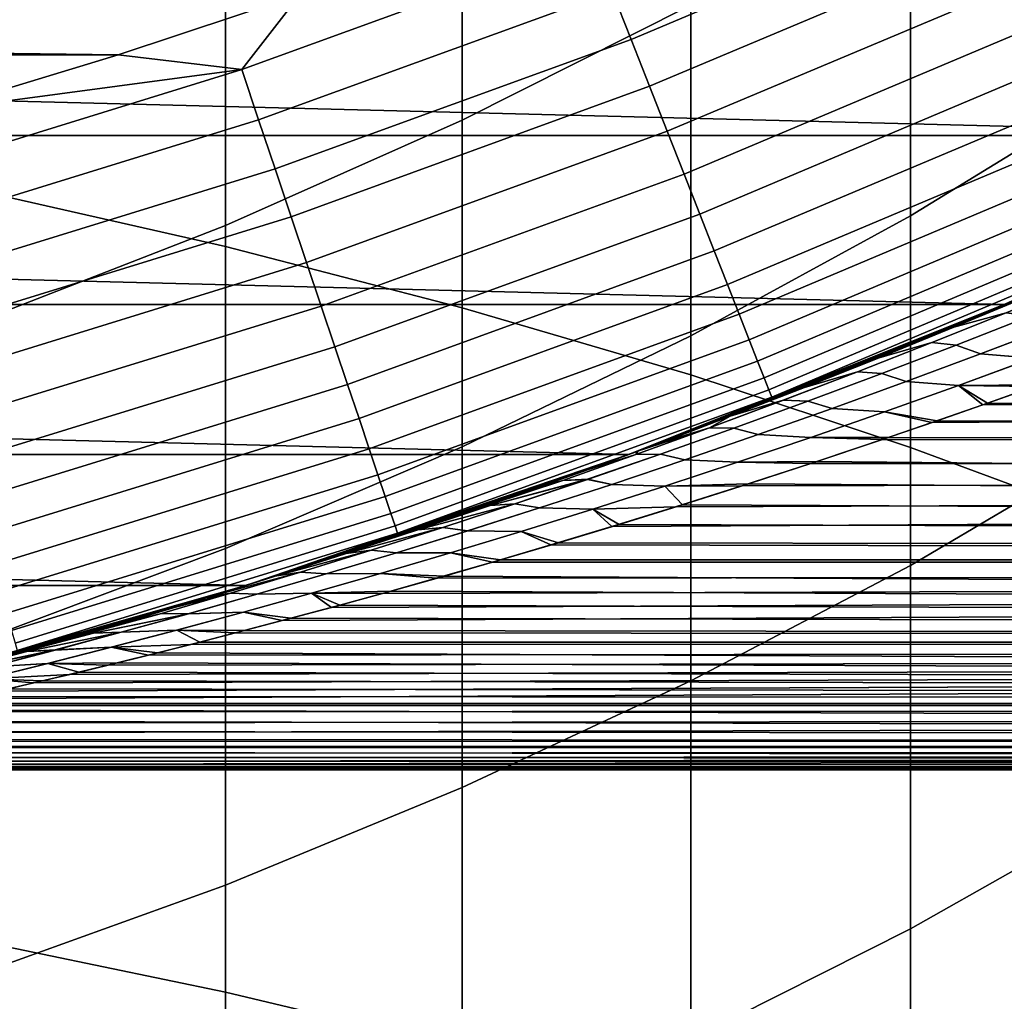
# Model space of a CAD drawing. Header units: metres. Extents: x -22 to 95, y -240 to 22.
# Tile 73 of 180: x 5.96 to 8.68, y -22.14 to -19.43. Entities that reach past the tile are written whole.
import ezdxf

# ---------------------------------------------------------------- set-up
doc = ezdxf.new("R2010")
doc.units = ezdxf.units.M
doc.layers.add('solid_10_151_013_XXX', color=7, linetype='CONTINUOUS')

msp = doc.modelspace()

# ---------------------------------------------------------------- linework, layer by layer
at = {"layer": 'solid_10_151_013_XXX'}
for points in [[(5.85743, -19.904642, 293.559906), (6.530205, -20.057228, 293.24762), (6.530205, -18.042362, 292.212891), (5.85743, -17.877451, 292.518829)], [(6.530205, -20.057228, 293.24762), (7.182433, -20.226133, 292.901947), (7.182433, -18.224913, 291.874207), (6.530205, -18.042362, 292.212891)], [(7.182433, -20.226133, 292.901947), (7.812062, -20.410828, 292.523956), (7.812062, -18.424528, 291.503876), (7.182433, -18.224913, 291.874207)], [(7.812062, -20.410828, 292.523956), (8.417112, -20.610731, 292.114838), (8.417112, -18.640579, 291.103058), (7.812062, -18.424528, 291.503876)], [(7.812062, -19.392565, 264.551178), (7.182433, -19.709517, 264.274506), (7.182433, -18.849756, 263.248932), (7.812062, -18.522028, 263.512726)], [(8.417112, -20.610731, 292.114838), (8.995679, -20.825214, 291.675873), (8.995679, -18.872387, 290.673004), (8.417112, -18.640579, 291.103058)], [(8.995679, -19.617985, 266.202637), (8.417112, -19.972958, 265.866943), (8.417112, -19.049515, 264.850586), (8.995679, -18.681444, 265.171844)], [(7.182433, -19.709517, 264.274506), (6.530205, -19.999372, 264.021515), (6.530205, -19.149466, 263.00769), (7.182433, -18.849756, 263.248932)], [(7.647953, -19.486666, 134.935928), (8.609776, -19.081223, 134.935928), (8.55097, -18.950897, 134.971558), (7.595716, -19.353571, 134.971558)], [(8.417112, -19.972958, 265.866943), (7.812062, -20.303801, 265.554077), (7.812062, -19.392565, 264.551178), (8.417112, -19.049515, 264.850586)], [(7.698659, -19.615864, 134.886444), (8.666859, -19.207733, 134.886444), (8.609776, -19.081223, 134.935928), (7.647953, -19.486666, 134.935928)], [(6.530205, -19.999372, 264.021515), (5.85743, -20.261221, 263.792969), (5.85743, -19.420216, 262.789764), (6.530205, -19.149466, 263.00769)], [(6.575149, -19.569935, 134.992981), (7.542456, -19.217865, 134.992981), (6.735606, -19.361858, 135)], [(6.621579, -19.708128, 134.971558), (7.595716, -19.353571, 134.971558), (7.542456, -19.217865, 134.992981), (6.575149, -19.569935, 134.992981)], [(7.747347, -19.73992, 134.823578), (8.72167, -19.329206, 134.823578), (8.666859, -19.207733, 134.886444), (7.698659, -19.615864, 134.886444)], [(9.688865, -19.751606), (-9.688865, -19.751606), (-10.676941, -19.23546)], [(10.676941, -19.23546), (9.688865, -19.751606), (-10.676941, -19.23546)], [(7.793547, -19.857634, 134.74794), (8.773681, -19.444473, 134.74794), (8.72167, -19.329206, 134.823578), (7.747347, -19.73992, 134.823578)], [(-6.735352, -19.361946, 135), (6.234906, -19.528847, 135), (6.735606, -19.361858, 135)], [(-6.735352, -19.361946, 135), (-6.23465, -19.528927, 135), (6.234906, -19.528847, 135)], [(6.575149, -19.569935, 134.992981), (6.735606, -19.361858, 135), (6.234906, -19.528847, 135)], [(6.667115, -19.84366, 134.935928), (7.647953, -19.486666, 134.935928), (7.595716, -19.353571, 134.971558), (6.621579, -19.708128, 134.971558)], [(7.812062, -20.303801, 265.554077), (7.182433, -20.609474, 265.265015), (7.182433, -19.709517, 264.274506), (7.812062, -19.392565, 264.551178)], [(7.836813, -19.967875, 134.660263), (8.822388, -19.55242, 134.660263), (8.773681, -19.444473, 134.74794), (7.793547, -19.857634, 134.74794)], [(6.711319, -19.975225, 134.886444), (7.698659, -19.615864, 134.886444), (7.647953, -19.486666, 134.935928), (6.667115, -19.84366, 134.935928)], [(-6.23465, -19.528927, 135), (5.729886, -19.682945, 135), (6.234906, -19.528847, 135)], [(6.575149, -19.569935, 134.992981), (6.234906, -19.528847, 135), (5.729886, -19.682945, 135)], [(7.876727, -20.069574, 134.561386), (8.867322, -19.652004, 134.561386), (8.822388, -19.55242, 134.660263), (7.836813, -19.967875, 134.660263)], [(5.591495, -19.873352, 134.992981), (6.575149, -19.569935, 134.992981), (5.729886, -19.682945, 135)], [(5.630979, -20.013687, 134.971558), (6.621579, -19.708128, 134.971558), (6.575149, -19.569935, 134.992981), (5.591495, -19.873352, 134.992981)], [(6.753763, -20.101555, 134.823578), (7.747347, -19.73992, 134.823578), (7.698659, -19.615864, 134.886444), (6.711319, -19.975225, 134.886444)], [(8.995679, -20.594866, 267.195251), (8.417112, -20.936176, 266.845673), (8.417112, -19.972958, 265.866943), (8.995679, -19.617985, 266.202637)], [(7.912905, -20.161753, 134.452271), (8.908049, -19.742264, 134.452271), (8.867322, -19.652004, 134.561386), (7.876727, -20.069574, 134.561386)], [(5.669703, -20.151321, 134.935928), (6.667115, -19.84366, 134.935928), (6.621579, -19.708128, 134.971558), (5.630979, -20.013687, 134.971558)], [(7.182433, -20.609474, 265.265015), (6.530205, -20.889015, 265.000671), (6.530205, -19.999372, 264.021515), (7.182433, -19.709517, 264.274506)], [(6.794038, -20.221426, 134.74794), (7.793547, -19.857634, 134.74794), (7.747347, -19.73992, 134.823578), (6.753763, -20.101555, 134.823578)], [(7.944996, -20.243521, 134.333969), (8.944177, -19.82233, 134.333969), (8.908049, -19.742264, 134.452271), (7.912905, -20.161753, 134.452271)], [(8.67542, -20.217243), (-8.67542, -20.217243), (-9.688865, -19.751606)], [(9.688865, -19.751606), (8.67542, -20.217243), (-9.688865, -19.751606)], [(8.937996, -20.102543, 75.55481), (8.76216, -20.179806, 75.777122), (8.67542, -20.217243), (9.688865, -19.751606)], [(7.972692, -20.314089, 134.207611), (8.975356, -19.891432, 134.207611), (8.944177, -19.82233, 134.333969), (7.944996, -20.243521, 134.333969)], [(5.707294, -20.284927, 134.886444), (6.711319, -19.975225, 134.886444), (6.667115, -19.84366, 134.935928), (5.669703, -20.151321, 134.935928)], [(6.831755, -20.333685, 134.660263), (7.836813, -19.967875, 134.660263), (7.793547, -19.857634, 134.74794), (6.794038, -20.221426, 134.74794)], [(5.85743, -21.971718, 294.519379), (6.530205, -22.111734, 294.201263), (6.530205, -20.057228, 293.24762), (5.85743, -19.904642, 293.559906)], [(7.995726, -20.372778, 134.074432), (9.001286, -19.948898, 134.074432), (8.975356, -19.891432, 134.207611), (7.972692, -20.314089, 134.207611)], [(8.013874, -20.419018, 133.935715), (9.021716, -19.994177, 133.935715), (9.001286, -19.948898, 134.074432), (7.995726, -20.372778, 134.074432)], [(5.743388, -20.413214, 134.823578), (6.753763, -20.101555, 134.823578), (6.711319, -19.975225, 134.886444), (5.707294, -20.284927, 134.886444)], [(6.86655, -20.437248, 134.561386), (7.876727, -20.069574, 134.561386), (7.836813, -19.967875, 134.660263), (6.831755, -20.333685, 134.660263)], [(8.417112, -20.936176, 266.845673), (7.812062, -21.254286, 266.519867), (7.812062, -20.303801, 265.554077), (8.417112, -19.972958, 265.866943)], [(6.530205, -20.889015, 265.000671), (5.85743, -21.141546, 264.761871), (5.85743, -20.261221, 263.792969), (6.530205, -19.999372, 264.021515)], [(8.026962, -20.452366, 133.792786), (9.03645, -20.026831, 133.792786), (9.021716, -19.994177, 133.935715), (8.013874, -20.419018, 133.935715)], [(8.034863, -20.472498, 133.647018), (9.045345, -20.046545, 133.647018), (9.03645, -20.026831, 133.792786), (8.026962, -20.452366, 133.792786)], [(6.530205, -22.111734, 294.201263), (7.182433, -22.266727, 293.849121), (7.182433, -20.226133, 292.901947), (6.530205, -20.057228, 293.24762)], [(6.898088, -20.531116, 134.452271), (7.912905, -20.161753, 134.452271), (7.876727, -20.069574, 134.561386), (6.86655, -20.437248, 134.561386)], [(8.034863, -20.472498, 133.647018), (8.675827, -20.217073, 133.5), (9.045345, -20.046545, 133.647018)], [(5.777637, -20.534945, 134.74794), (6.794038, -20.221426, 134.74794), (6.753763, -20.101555, 134.823578), (5.743388, -20.413214, 134.823578)], [(8.948556, -20.105442, 75.79306), (8.742216, -20.193703, 76.012779), (8.591103, -20.253222, 75.994591), (8.76216, -20.179806, 75.777122)], [(6.926064, -20.614382, 134.333969), (7.944996, -20.243521, 134.333969), (7.912905, -20.161753, 134.452271), (6.898088, -20.531116, 134.452271)], [(8.886725, -20.154943, 91.875465), (8.742196, -20.193712, 91.98719), (8.536168, -20.279778, 91.765968), (8.681025, -20.239639, 91.655106)], [(8.536191, -20.27977, 76.234009), (8.742216, -20.193703, 76.012779), (8.886773, -20.154922, 76.124474), (8.681075, -20.23962, 76.344841)], [(7.640714, -20.630548, 133.5), (8.585291, -20.255686, 91.997986), (8.756229, -20.182379, 92.21537), (8.675827, -20.217073, 133.5)], [(8.742196, -20.193712, 91.98719), (8.585291, -20.255686, 91.997986), (8.419407, -20.325195, 91.785538), (8.536168, -20.279778, 91.765968)], [(8.742216, -20.193703, 76.012779), (8.536191, -20.27977, 76.234009), (8.425248, -20.322775, 76.20694), (8.591103, -20.253222, 75.994591)], [(8.742196, -20.193712, 91.98719), (8.756229, -20.182379, 92.21537), (8.585291, -20.255686, 91.997986)], [(8.76216, -20.179806, 75.777122), (8.591103, -20.253222, 75.994591), (8.67542, -20.217243)], [(7.640665, -20.630566), (-7.640665, -20.630566), (-8.67542, -20.217243)], [(8.67542, -20.217243), (7.640665, -20.630566), (-8.67542, -20.217243)], [(5.809712, -20.648943, 134.660263), (6.831755, -20.333685, 134.660263), (6.794038, -20.221426, 134.74794), (5.777637, -20.534945, 134.74794)], [(7.182433, -22.266727, 293.849121), (7.812062, -22.436211, 293.46405), (7.812062, -20.410828, 292.523956), (7.182433, -20.226133, 292.901947)], [(7.71646, -20.602337, 77.13607), (7.666321, -20.621046, 77.203217), (7.640665, -20.630566), (8.67542, -20.217243)], [(8.034863, -20.472498, 133.647018), (7.640714, -20.630548, 133.5), (8.675827, -20.217073, 133.5)], [(7.809912, -20.567093, 77.011566), (7.71646, -20.602337, 77.13607), (8.67542, -20.217243)], [(7.957451, -20.51046, 76.816269), (7.809912, -20.567093, 77.011566), (8.67542, -20.217243)], [(8.108876, -20.451067, 76.617355), (7.957451, -20.51046, 76.816269), (8.67542, -20.217243)], [(8.264655, -20.388611, 76.414383), (8.108876, -20.451067, 76.617355), (8.67542, -20.217243)], [(8.425248, -20.322775, 76.20694), (8.264655, -20.388611, 76.414383), (8.67542, -20.217243)], [(8.591103, -20.253222, 75.994591), (8.425248, -20.322775, 76.20694), (8.67542, -20.217243)], [(6.950208, -20.686243, 134.207611), (7.972692, -20.314089, 134.207611), (7.944996, -20.243521, 134.333969), (6.926064, -20.614382, 134.333969)], [(7.640714, -20.630548, 133.5), (8.419407, -20.325195, 91.785538), (8.585291, -20.255686, 91.997986)], [(8.681025, -20.239639, 91.655106), (8.536168, -20.279778, 91.765968), (8.330536, -20.363651, 91.543175), (8.475755, -20.32214, 91.433243)], [(8.330557, -20.363644, 76.45681), (8.536191, -20.27977, 76.234009), (8.681075, -20.23962, 76.344841), (8.475804, -20.322121, 76.566711)], [(8.543198, -20.329264, 91.235092), (8.748704, -20.248688, 91.45768), (8.681025, -20.239639, 91.655106), (8.475755, -20.32214, 91.433243)], [(8.681075, -20.23962, 76.344841), (8.748921, -20.248602, 76.542099), (8.543411, -20.32918, 76.764679), (8.475804, -20.322121, 76.566711)], [(8.610241, -20.353294, 91.034904), (8.815961, -20.27467, 91.258415), (8.748704, -20.248688, 91.45768), (8.543198, -20.329264, 91.235092)], [(8.748921, -20.248602, 76.542099), (8.816183, -20.274586, 76.741356), (8.610456, -20.353212, 76.964859), (8.543411, -20.32918, 76.764679)], [(8.536168, -20.279778, 91.765968), (8.419407, -20.325195, 91.785538), (8.258729, -20.391012, 91.577927), (8.330536, -20.363651, 91.543175)], [(8.536191, -20.27977, 76.234009), (8.330557, -20.363644, 76.45681), (8.264655, -20.388611, 76.414383), (8.425248, -20.322775, 76.20694)], [(8.753733, -20.365356, 90.918884), (8.959133, -20.288136, 91.142159), (8.815961, -20.27467, 91.258415), (8.610241, -20.353294, 91.034904)], [(8.959355, -20.288052, 76.857613), (8.753947, -20.365276, 77.080872), (8.610456, -20.353212, 76.964859), (8.816183, -20.274586, 76.741356)], [(6.970287, -20.746006, 134.074432), (7.995726, -20.372778, 134.074432), (7.972692, -20.314089, 134.207611), (6.950208, -20.686243, 134.207611)], [(7.812062, -21.254286, 266.519867), (7.182433, -21.548195, 266.218872), (7.182433, -20.609474, 265.265015), (7.812062, -20.303801, 265.554077)], [(8.476217, -20.542446, 90.34491), (8.340009, -20.589075, 90.191933), (38, -20.643169, 90.009109), (38, -20.306438, 91.063904)], [(8.616059, -20.49367, 90.500732), (8.476217, -20.542446, 90.34491), (38, -20.306438, 91.063904)], [(8.759255, -20.442806, 90.658958), (8.616059, -20.49367, 90.500732), (38, -20.306438, 91.063904)], [(5.839302, -20.754112, 134.561386), (6.86655, -20.437248, 134.561386), (6.831755, -20.333685, 134.660263), (5.809712, -20.648943, 134.660263)], [(7.640714, -20.630548, 133.5), (8.258729, -20.391012, 91.577927), (8.419407, -20.325195, 91.785538)], [(8.475755, -20.32214, 91.433243), (8.330536, -20.363651, 91.543175), (8.12539, -20.445337, 91.318718), (8.271009, -20.402443, 91.209801)], [(8.125402, -20.445332, 76.681259), (8.330557, -20.363644, 76.45681), (8.475804, -20.322121, 76.566711), (8.27105, -20.402426, 76.790146)], [(8.338298, -20.407618, 91.010971), (8.543198, -20.329264, 91.235092), (8.475755, -20.32214, 91.433243), (8.271009, -20.402443, 91.209801)], [(8.475804, -20.322121, 76.566711), (8.543411, -20.32918, 76.764679), (8.338504, -20.407537, 76.988792), (8.27105, -20.402426, 76.790146)], [(8.405218, -20.429667, 90.809898), (8.610241, -20.353294, 91.034904), (8.543198, -20.329264, 91.235092), (8.338298, -20.407618, 91.010971)], [(8.543411, -20.32918, 76.764679), (8.610456, -20.353212, 76.964859), (8.405429, -20.429586, 77.189857), (8.338504, -20.407537, 76.988792)], [(8.12539, -20.445337, 91.318718), (8.330536, -20.363651, 91.543175), (8.258729, -20.391012, 91.577927), (8.102839, -20.453459, 91.374756)], [(8.330557, -20.363644, 76.45681), (8.125402, -20.445332, 76.681259), (8.108876, -20.451067, 76.617355), (8.264655, -20.388611, 76.414383)], [(8.54908, -20.44031, 90.694199), (8.753733, -20.365356, 90.918884), (8.610241, -20.353294, 91.034904), (8.405218, -20.429667, 90.809898)], [(8.753947, -20.365276, 77.080872), (8.549291, -20.440233, 77.305557), (8.405429, -20.429586, 77.189857), (8.610456, -20.353212, 76.964859)], [(8.54908, -20.44031, 90.694199), (8.759255, -20.442806, 90.658958), (8.906036, -20.389681, 90.819893), (8.753733, -20.365356, 90.918884)], [(8.549291, -20.440233, 77.305557), (8.753947, -20.365276, 77.080872), (8.917821, -20.38537, 77.167236), (8.772012, -20.438231, 77.327011)], [(6.986108, -20.793095, 133.935715), (8.013874, -20.419018, 133.935715), (7.995726, -20.372778, 134.074432), (6.970287, -20.746006, 134.074432)], [(7.640714, -20.630548, 133.5), (8.102839, -20.453459, 91.374756), (8.258729, -20.391012, 91.577927)], [(6.997518, -20.827053, 133.792786), (8.026962, -20.452366, 133.792786), (8.013874, -20.419018, 133.935715), (6.986108, -20.793095, 133.935715)], [(7.812062, -22.436211, 293.46405), (8.417112, -22.619648, 293.047302), (8.417112, -20.610731, 292.114838), (7.812062, -20.410828, 292.523956)], [(8.271009, -20.402443, 91.209801), (8.12539, -20.445337, 91.318718), (7.920819, -20.524839, 91.092514), (8.06688, -20.480555, 90.984703)], [(7.920832, -20.524834, 76.907463), (8.125402, -20.445332, 76.681259), (8.27105, -20.402426, 76.790146), (8.06692, -20.480539, 77.015244)], [(8.134104, -20.483753, 90.785233), (8.338298, -20.407618, 91.010971), (8.271009, -20.402443, 91.209801), (8.06688, -20.480555, 90.984703)], [(8.27105, -20.402426, 76.790146), (8.338504, -20.407537, 76.988792), (8.134316, -20.483675, 77.214531), (8.06692, -20.480539, 77.015244)], [(8.201003, -20.50379, 90.583328), (8.405218, -20.429667, 90.809898), (8.338298, -20.407618, 91.010971), (8.134104, -20.483753, 90.785233)], [(8.338504, -20.407537, 76.988792), (8.405429, -20.429586, 77.189857), (8.201223, -20.503712, 77.416435), (8.134316, -20.483675, 77.214531)], [(5.866121, -20.849436, 134.452271), (6.898088, -20.531116, 134.452271), (6.86655, -20.437248, 134.561386), (5.839302, -20.754112, 134.561386)], [(7.920819, -20.524839, 91.092514), (8.12539, -20.445337, 91.318718), (7.951311, -20.512842, 91.175636)], [(7.920832, -20.524834, 76.907463), (7.957451, -20.51046, 76.816269), (8.125402, -20.445332, 76.681259)], [(8.12539, -20.445337, 91.318718), (8.102839, -20.453459, 91.374756), (7.951311, -20.512842, 91.175636)], [(8.125402, -20.445332, 76.681259), (7.957451, -20.51046, 76.816269), (8.108876, -20.451067, 76.617355)], [(8.345292, -20.512997, 90.46804), (8.54908, -20.44031, 90.694199), (8.405218, -20.429667, 90.809898), (8.201003, -20.50379, 90.583328)], [(8.549291, -20.440233, 77.305557), (8.345512, -20.512922, 77.531723), (8.201223, -20.503712, 77.416435), (8.405429, -20.429586, 77.189857)], [(8.54908, -20.44031, 90.694199), (8.345292, -20.512997, 90.46804), (8.476217, -20.542446, 90.34491), (8.616059, -20.49367, 90.500732)], [(8.345512, -20.512922, 77.531723), (8.549291, -20.440233, 77.305557), (8.629749, -20.48885, 77.484093), (8.49082, -20.537399, 77.638771)], [(8.54908, -20.44031, 90.694199), (8.616059, -20.49367, 90.500732), (8.759255, -20.442806, 90.658958)], [(8.549291, -20.440233, 77.305557), (8.772012, -20.438231, 77.327011), (8.629749, -20.48885, 77.484093)], [(8.629749, -20.48885, 77.484093), (8.772012, -20.438231, 77.327011), (38, -20.643169, 77.990891)], [(7.004406, -20.847555, 133.647018), (8.034863, -20.472498, 133.647018), (8.026962, -20.452366, 133.792786), (6.997518, -20.827053, 133.792786)], [(7.004406, -20.847555, 133.647018), (7.640714, -20.630548, 133.5), (8.034863, -20.472498, 133.647018)], [(7.640714, -20.630548, 133.5), (7.951311, -20.512842, 91.175636), (8.102839, -20.453459, 91.374756)], [(7.863476, -20.556475, 90.757858), (8.06688, -20.480555, 90.984703), (7.920819, -20.524839, 91.092514)], [(7.930742, -20.557671, 90.557793), (8.134104, -20.483753, 90.785233), (8.06688, -20.480555, 90.984703), (7.863476, -20.556475, 90.757858)], [(8.06692, -20.480539, 77.015244), (8.134316, -20.483675, 77.214531), (7.930961, -20.557594, 77.441978), (7.863524, -20.556461, 77.242104)], [(7.920832, -20.524834, 76.907463), (8.06692, -20.480539, 77.015244), (7.863524, -20.556461, 77.242104)], [(7.997739, -20.575663, 90.355087), (8.201003, -20.50379, 90.583328), (8.134104, -20.483753, 90.785233), (7.930742, -20.557671, 90.557793)], [(8.134316, -20.483675, 77.214531), (8.201223, -20.503712, 77.416435), (7.997961, -20.575588, 77.644676), (7.930961, -20.557594, 77.441978)], [(8.142516, -20.583418, 90.240303), (8.345292, -20.512997, 90.46804), (8.201003, -20.50379, 90.583328), (7.997739, -20.575663, 90.355087)], [(8.345512, -20.512922, 77.531723), (8.142736, -20.583344, 77.75946), (7.997961, -20.575588, 77.644676), (8.201223, -20.503712, 77.416435)], [(8.49082, -20.537399, 77.638771), (8.629749, -20.48885, 77.484093), (38, -20.643169, 77.990891)], [(5.889912, -20.933992, 134.333969), (6.926064, -20.614382, 134.333969), (6.898088, -20.531116, 134.452271), (5.866121, -20.849436, 134.452271)], [(7.640714, -20.630548, 133.5), (7.803705, -20.569448, 90.980186), (7.951311, -20.512842, 91.175636)], [(7.863476, -20.556475, 90.757858), (7.920819, -20.524839, 91.092514), (7.803705, -20.569448, 90.980186), (7.71642, -20.60235, 90.863884)], [(7.863524, -20.556461, 77.242104), (7.71646, -20.602337, 77.13607), (7.809912, -20.567093, 77.011566), (7.920832, -20.524834, 76.907463)], [(7.920819, -20.524839, 91.092514), (7.951311, -20.512842, 91.175636), (7.803705, -20.569448, 90.980186)], [(7.920832, -20.524834, 76.907463), (7.809912, -20.567093, 77.011566), (7.957451, -20.51046, 76.816269)], [(8.345292, -20.512997, 90.46804), (8.142516, -20.583418, 90.240303), (8.340009, -20.589075, 90.191933), (8.476217, -20.542446, 90.34491)], [(8.142736, -20.583344, 77.75946), (8.345512, -20.512922, 77.531723), (8.49082, -20.537399, 77.638771), (8.355495, -20.58382, 77.790627)], [(7.863476, -20.556475, 90.757858), (7.6601, -20.623358, 90.788452), (7.521066, -20.674467, 90.600845), (7.660931, -20.630205, 90.529144)], [(7.863476, -20.556475, 90.757858), (7.71642, -20.60235, 90.863884), (7.6601, -20.623358, 90.788452)], [(7.728354, -20.629368, 90.328529), (7.930742, -20.557671, 90.557793), (7.863476, -20.556475, 90.757858), (7.660931, -20.630205, 90.529144)], [(7.863524, -20.556461, 77.242104), (7.660973, -20.63019, 77.47081), (7.666321, -20.621046, 77.203217), (7.71646, -20.602337, 77.13607)], [(7.863524, -20.556461, 77.242104), (7.930961, -20.557594, 77.441978), (7.728562, -20.629295, 77.671234), (7.660973, -20.63019, 77.47081)], [(7.795576, -20.645285, 90.125076), (7.997739, -20.575663, 90.355087), (7.930742, -20.557671, 90.557793), (7.728354, -20.629368, 90.328529)], [(7.930961, -20.557594, 77.441978), (7.997961, -20.575588, 77.644676), (7.795782, -20.645212, 77.874672), (7.728562, -20.629295, 77.671234)], [(8.355495, -20.58382, 77.790627), (8.49082, -20.537399, 77.638771), (38, -20.643169, 77.990891)], [(7.640714, -20.630548, 133.5), (7.71642, -20.60235, 90.863884), (7.803705, -20.569448, 90.980186)], [(7.940908, -20.651567, 90.010902), (8.142516, -20.583418, 90.240303), (7.997739, -20.575663, 90.355087), (7.795576, -20.645285, 90.125076)], [(8.142736, -20.583344, 77.75946), (7.941113, -20.651497, 77.988846), (7.795782, -20.645212, 77.874672), (7.997961, -20.575588, 77.644676)], [(7.940908, -20.651567, 90.010902), (8.142591, -20.6551, 89.967987), (8.340009, -20.589075, 90.191933), (8.142516, -20.583418, 90.240303)], [(7.941113, -20.651497, 77.988846), (8.142736, -20.583344, 77.75946), (8.355495, -20.58382, 77.790627), (8.159337, -20.64957, 78.012909)], [(8.355495, -20.58382, 77.790627), (38, -20.643169, 77.990891), (38, -20.925272, 79.062134), (8.159337, -20.64957, 78.012909)], [(7.182433, -21.548195, 266.218872), (6.530205, -21.816977, 265.943573), (6.530205, -20.889015, 265.000671), (7.182433, -20.609474, 265.265015)], [(7.640714, -20.630548, 133.5), (7.6601, -20.623358, 90.788452), (7.71642, -20.60235, 90.863884)], [(8.340009, -20.589075, 90.191933), (8.142591, -20.6551, 89.967987), (38, -20.643169, 90.009109)], [(8.995679, -21.610535, 268.148132), (8.417112, -21.937639, 267.785248), (8.417112, -20.936176, 266.845673), (8.995679, -20.594866, 267.195251)], [(8.417112, -22.619648, 293.047302), (8.995679, -22.816463, 292.600128), (8.995679, -20.825214, 291.675873), (8.417112, -20.610731, 292.114838)], [(6.586304, -20.990967), (-6.586304, -20.990967), (-7.640665, -20.630566)], [(7.640665, -20.630566), (6.586304, -20.990967), (-7.640665, -20.630566)], [(5.910444, -21.006968, 134.207611), (6.950208, -20.686243, 134.207611), (6.926064, -20.614382, 134.333969), (5.889912, -20.933992, 134.333969)], [(6.585987, -20.991064, 133.5), (7.521066, -20.674467, 90.600845), (7.6601, -20.623358, 90.788452), (7.640714, -20.630548, 133.5)], [(7.004406, -20.847555, 133.647018), (6.585987, -20.991064, 133.5), (7.640714, -20.630548, 133.5)], [(6.891383, -20.892794, 78.275497), (6.719314, -20.948767, 78.524498), (6.586304, -20.990967), (7.640665, -20.630566)], [(7.010905, -20.852991, 78.105316), (6.891383, -20.892794, 78.275497), (7.640665, -20.630566)], [(7.134491, -20.811031, 77.93158), (7.010905, -20.852991, 78.105316), (7.640665, -20.630566)], [(7.261662, -20.766998, 77.754662), (7.134491, -20.811031, 77.93158), (7.640665, -20.630566)], [(7.392487, -20.720791, 77.574486), (7.261662, -20.766998, 77.754662), (7.640665, -20.630566)], [(7.459379, -20.701742, 90.298439), (7.660931, -20.630205, 90.529144), (7.521066, -20.674467, 90.600845), (7.386316, -20.72299, 90.417084)], [(7.660973, -20.63019, 77.47081), (7.459406, -20.701729, 77.701508), (7.392487, -20.720791, 77.574486), (7.527272, -20.672207, 77.390762)], [(7.527272, -20.672207, 77.390762), (7.392487, -20.720791, 77.574486), (7.640665, -20.630566)], [(7.527083, -20.698843, 90.097321), (7.728354, -20.629368, 90.328529), (7.660931, -20.630205, 90.529144), (7.459379, -20.701742, 90.298439)], [(7.660973, -20.63019, 77.47081), (7.728562, -20.629295, 77.671234), (7.52728, -20.698772, 77.902428), (7.459406, -20.701729, 77.701508)], [(7.594663, -20.712652, 89.893188), (7.795576, -20.645285, 90.125076), (7.728354, -20.629368, 90.328529), (7.527083, -20.698843, 90.097321)], [(7.666321, -20.621046, 77.203217), (7.527272, -20.672207, 77.390762), (7.640665, -20.630566)], [(7.660973, -20.63019, 77.47081), (7.527272, -20.672207, 77.390762), (7.666321, -20.621046, 77.203217)], [(7.728562, -20.629295, 77.671234), (7.795782, -20.645212, 77.874672), (7.594867, -20.712582, 78.10656), (7.52728, -20.698772, 77.902428)], [(7.594907, -20.829012, 89.329376), (7.426905, -20.879652, 89.127388), (38, -20.925272, 88.937866), (38, -20.643169, 90.009109)], [(7.740624, -20.717445, 89.779747), (7.940908, -20.651567, 90.010902), (7.795576, -20.645285, 90.125076), (7.594663, -20.712652, 89.893188)], [(7.941113, -20.651497, 77.988846), (7.740827, -20.717377, 78.220001), (7.594867, -20.712582, 78.10656), (7.795782, -20.645212, 77.874672)], [(7.770241, -20.774801, 89.536934), (7.594907, -20.829012, 89.329376), (38, -20.643169, 90.009109)], [(7.740624, -20.717445, 89.779747), (7.952879, -20.71686, 89.749931), (8.142591, -20.6551, 89.967987), (7.940908, -20.651567, 90.010902)], [(7.740827, -20.717377, 78.220001), (7.941113, -20.651497, 77.988846), (8.159337, -20.64957, 78.012909), (7.970795, -20.711098, 78.229347)], [(7.952879, -20.71686, 89.749931), (7.770241, -20.774801, 89.536934), (38, -20.643169, 90.009109)], [(8.142591, -20.6551, 89.967987), (7.952879, -20.71686, 89.749931), (38, -20.643169, 90.009109)], [(7.970795, -20.711098, 78.229347), (8.159337, -20.64957, 78.012909), (38, -20.925272, 79.062134)], [(5.92752, -21.067657, 134.074432), (6.970287, -20.746006, 134.074432), (6.950208, -20.686243, 134.207611), (5.910444, -21.006968, 134.207611)], [(6.585987, -20.991064, 133.5), (7.386316, -20.72299, 90.417084), (7.521066, -20.674467, 90.600845)], [(7.527083, -20.698843, 90.097321), (7.459379, -20.701742, 90.298439), (7.255534, -20.769142, 90.236877), (7.258957, -20.771082, 90.06562)], [(7.459379, -20.701742, 90.298439), (7.386316, -20.72299, 90.417084), (7.255534, -20.769142, 90.236877)], [(7.327079, -20.766092, 89.864059), (7.527083, -20.698843, 90.097321), (7.258957, -20.771082, 90.06562)], [(7.52728, -20.698772, 77.902428), (7.25899, -20.77107, 77.934334), (7.261662, -20.766998, 77.754662), (7.459406, -20.701729, 77.701508)], [(7.25899, -20.77107, 77.934334), (7.52728, -20.698772, 77.902428), (7.327291, -20.766024, 78.135704)], [(7.459406, -20.701729, 77.701508), (7.261662, -20.766998, 77.754662), (7.392487, -20.720791, 77.574486)], [(7.395178, -20.777758, 89.659294), (7.594663, -20.712652, 89.893188), (7.527083, -20.698843, 90.097321), (7.327079, -20.766092, 89.864059)], [(7.52728, -20.698772, 77.902428), (7.594867, -20.712582, 78.10656), (7.395401, -20.777689, 78.340462), (7.327291, -20.766024, 78.135704)], [(7.541849, -20.781044, 89.546722), (7.740624, -20.717445, 89.779747), (7.594663, -20.712652, 89.893188), (7.395178, -20.777758, 89.659294)], [(7.740827, -20.717377, 78.220001), (7.542071, -20.780977, 78.453033), (7.395401, -20.777689, 78.340462), (7.594867, -20.712582, 78.10656)], [(7.541849, -20.781044, 89.546722), (7.770241, -20.774801, 89.536934), (7.952879, -20.71686, 89.749931), (7.740624, -20.717445, 89.779747)], [(7.740827, -20.717377, 78.220001), (7.789228, -20.768848, 78.440781), (7.614864, -20.82291, 78.646828), (7.542071, -20.780977, 78.453033)], [(7.740827, -20.717377, 78.220001), (7.970795, -20.711098, 78.229347), (7.789228, -20.768848, 78.440781)], [(7.789228, -20.768848, 78.440781), (7.970795, -20.711098, 78.229347), (38, -20.925272, 79.062134)], [(5.940974, -21.115477, 133.935715), (6.986108, -20.793095, 133.935715), (6.970287, -20.746006, 134.074432), (5.92752, -21.067657, 134.074432)], [(6.585987, -20.991064, 133.5), (7.255534, -20.769142, 90.236877), (7.386316, -20.72299, 90.417084)], [(6.585987, -20.991064, 133.5), (7.128401, -20.813118, 90.059914), (7.255534, -20.769142, 90.236877)], [(7.327079, -20.766092, 89.864059), (7.258957, -20.771082, 90.06562), (7.004843, -20.855028, 89.886116), (7.059842, -20.838221, 89.830521)], [(7.258957, -20.771082, 90.06562), (7.128401, -20.813118, 90.059914), (7.004843, -20.855028, 89.886116)], [(7.12855, -20.83111, 89.628563), (7.327079, -20.766092, 89.864059), (7.059842, -20.838221, 89.830521)], [(7.327291, -20.766024, 78.135704), (7.05989, -20.838209, 78.169456), (7.134491, -20.811031, 77.93158), (7.25899, -20.77107, 77.934334)], [(7.05989, -20.838209, 78.169456), (7.327291, -20.766024, 78.135704), (7.128769, -20.831043, 78.371201)], [(7.258957, -20.771082, 90.06562), (7.255534, -20.769142, 90.236877), (7.128401, -20.813118, 90.059914)], [(7.197354, -20.840595, 89.423241), (7.395178, -20.777758, 89.659294), (7.327079, -20.766092, 89.864059), (7.12855, -20.83111, 89.628563)], [(7.327291, -20.766024, 78.135704), (7.395401, -20.777689, 78.340462), (7.19757, -20.84053, 78.576515), (7.128769, -20.831043, 78.371201)], [(7.25899, -20.77107, 77.934334), (7.134491, -20.811031, 77.93158), (7.261662, -20.766998, 77.754662)], [(7.541849, -20.781044, 89.546722), (7.594907, -20.829012, 89.329376), (7.770241, -20.774801, 89.536934)], [(7.614864, -20.82291, 78.646828), (7.789228, -20.768848, 78.440781), (38, -20.925272, 79.062134)], [(5.950676, -21.149961, 133.792786), (6.997518, -20.827053, 133.792786), (6.986108, -20.793095, 133.935715), (5.940974, -21.115477, 133.935715)], [(7.344823, -20.842356, 89.311676), (7.541849, -20.781044, 89.546722), (7.395178, -20.777758, 89.659294), (7.197354, -20.840595, 89.423241)], [(7.542071, -20.780977, 78.453033), (7.345038, -20.842291, 78.688072), (7.19757, -20.84053, 78.576515), (7.395401, -20.777689, 78.340462)], [(7.541849, -20.781044, 89.546722), (7.344823, -20.842356, 89.311676), (7.426905, -20.879652, 89.127388), (7.594907, -20.829012, 89.329376)], [(7.542071, -20.780977, 78.453033), (7.614864, -20.82291, 78.646828), (7.447737, -20.873436, 78.847366), (7.345038, -20.842291, 78.688072)], [(5.956534, -21.17078, 133.647018), (7.004406, -20.847555, 133.647018), (6.997518, -20.827053, 133.792786), (5.950676, -21.149961, 133.792786)], [(6.585987, -20.991064, 133.5), (7.004843, -20.855028, 89.886116), (7.128401, -20.813118, 90.059914)], [(7.05989, -20.838209, 78.169456), (7.010905, -20.852991, 78.105316), (7.134491, -20.811031, 77.93158)], [(7.447737, -20.873436, 78.847366), (7.614864, -20.82291, 78.646828), (38, -20.925272, 79.062134)], [(5.956534, -21.17078, 133.647018), (6.585987, -20.991064, 133.5), (7.004406, -20.847555, 133.647018)], [(6.585987, -20.991064, 133.5), (6.885346, -20.894785, 89.715866), (7.004843, -20.855028, 89.886116)], [(7.12855, -20.83111, 89.628563), (7.059842, -20.838221, 89.830521), (6.885346, -20.894785, 89.715866), (6.862248, -20.903151, 89.592934)], [(6.93172, -20.893885, 89.390656), (7.12855, -20.83111, 89.628563), (6.862248, -20.903151, 89.592934)], [(7.128769, -20.831043, 78.371201), (6.862281, -20.903141, 78.407028), (6.891383, -20.892794, 78.275497), (7.05989, -20.838209, 78.169456)], [(6.862281, -20.903141, 78.407028), (7.128769, -20.831043, 78.371201), (6.931915, -20.89382, 78.609085)], [(7.059842, -20.838221, 89.830521), (7.004843, -20.855028, 89.886116), (6.885346, -20.894785, 89.715866)], [(7.05989, -20.838209, 78.169456), (6.891383, -20.892794, 78.275497), (7.010905, -20.852991, 78.105316)], [(7.001425, -20.901154, 89.184845), (7.197354, -20.840595, 89.423241), (7.12855, -20.83111, 89.628563), (6.93172, -20.893885, 89.390656)], [(7.128769, -20.831043, 78.371201), (7.19757, -20.84053, 78.576515), (7.001614, -20.901091, 78.814888), (6.931915, -20.89382, 78.609085)], [(7.149792, -20.901367, 89.074463), (7.344823, -20.842356, 89.311676), (7.197354, -20.840595, 89.423241), (7.001425, -20.901154, 89.184845)], [(7.345038, -20.842291, 78.688072), (7.149979, -20.901306, 78.92527), (7.001614, -20.901091, 78.814888), (7.19757, -20.84053, 78.576515)], [(7.344823, -20.842356, 89.311676), (7.149792, -20.901367, 89.074463), (7.265737, -20.927059, 88.930336), (7.426905, -20.879652, 89.127388)], [(7.345038, -20.842291, 78.688072), (7.447737, -20.873436, 78.847366), (7.287361, -20.920757, 79.042992), (7.149979, -20.901306, 78.92527)], [(7.426905, -20.879652, 89.127388), (7.265737, -20.927059, 88.930336), (38, -20.925272, 88.937866)], [(7.287361, -20.920757, 79.042992), (7.447737, -20.873436, 78.847366), (38, -20.925272, 79.062134)], [(6.530205, -21.816977, 265.943573), (5.85743, -22.05979, 265.694885), (5.85743, -21.141546, 264.761871), (6.530205, -20.889015, 265.000671)], [(6.585987, -20.991064, 133.5), (6.713317, -20.950689, 89.466759), (6.885346, -20.894785, 89.715866)], [(6.93172, -20.893885, 89.390656), (6.862248, -20.903151, 89.592934), (6.713317, -20.950689, 89.466759), (6.666389, -20.96586, 89.352669)], [(6.736815, -20.954403, 89.150146), (6.93172, -20.893885, 89.390656), (6.666389, -20.96586, 89.352669)], [(6.931915, -20.89382, 78.609085), (6.666401, -20.965851, 78.647278), (6.719314, -20.948767, 78.524498), (6.862281, -20.903141, 78.407028)], [(6.666401, -20.965851, 78.647278), (6.931915, -20.89382, 78.609085), (6.737002, -20.954342, 78.849586)], [(6.862248, -20.903151, 89.592934), (6.885346, -20.894785, 89.715866), (6.713317, -20.950689, 89.466759)], [(6.862281, -20.903141, 78.407028), (6.719314, -20.948767, 78.524498), (6.891383, -20.892794, 78.275497)], [(6.807632, -20.959417, 88.943939), (7.001425, -20.901154, 89.184845), (6.93172, -20.893885, 89.390656), (6.736815, -20.954403, 89.150146)], [(6.931915, -20.89382, 78.609085), (7.001614, -20.901091, 78.814888), (6.807834, -20.959356, 79.055801), (6.737002, -20.954342, 78.849586)], [(6.957005, -20.958065, 88.83493), (7.149792, -20.901367, 89.074463), (7.001425, -20.901154, 89.184845), (6.807632, -20.959417, 88.943939)], [(7.149979, -20.901306, 78.92527), (6.957203, -20.958008, 79.16481), (6.807834, -20.959356, 79.055801), (7.001614, -20.901091, 78.814888)], [(7.149792, -20.901367, 89.074463), (6.957005, -20.958065, 88.83493), (7.111021, -20.971498, 88.737747), (7.265737, -20.927059, 88.930336)], [(6.957203, -20.958008, 79.16481), (7.149979, -20.901306, 78.92527), (7.287361, -20.920757, 79.042992), (7.133363, -20.965139, 79.234192)], [(6.686665, -21.088018, 88.188736), (6.557566, -21.121918, 88.014297), (38, -21.151663, 87.85453), (38, -20.925272, 88.937866)], [(6.821817, -21.05176, 88.36731), (6.686665, -21.088018, 88.188736), (38, -20.925272, 88.937866)], [(6.963131, -21.012997, 88.550156), (6.821817, -21.05176, 88.36731), (38, -20.925272, 88.937866)], [(7.111021, -20.971498, 88.737747), (6.963131, -21.012997, 88.550156), (38, -20.925272, 88.937866)], [(7.265737, -20.927059, 88.930336), (7.111021, -20.971498, 88.737747), (38, -20.925272, 88.937866)], [(7.287361, -20.920757, 79.042992), (38, -20.925272, 79.062134), (38, -21.151663, 80.14547), (7.133363, -20.965139, 79.234192)], [(8.417112, -21.937639, 267.785248), (7.812062, -22.242512, 267.447021), (7.812062, -21.254286, 266.519867), (8.417112, -20.936176, 266.845673)], [(5.514354, -21.297697, 133.5), (6.549249, -21.002556, 89.224503), (6.713317, -20.950689, 89.466759), (6.585987, -20.991064, 133.5)], [(6.736815, -20.954403, 89.150146), (6.666389, -20.96586, 89.352669), (6.549249, -21.002556, 89.224503), (6.471733, -21.026571, 89.108368)], [(6.544096, -21.01265, 88.906822), (6.736815, -20.954403, 89.150146), (6.471733, -21.026571, 89.108368)], [(6.737002, -20.954342, 78.849586), (6.471757, -21.026564, 78.891586), (6.555195, -21.0007, 78.766647), (6.666401, -20.965851, 78.647278)], [(6.544317, -21.01259, 79.092941), (6.471757, -21.026564, 78.891586), (6.737002, -20.954342, 78.849586)], [(6.616296, -21.015368, 88.700302), (6.807632, -20.959417, 88.943939), (6.736815, -20.954403, 89.150146), (6.544096, -21.01265, 88.906822)], [(6.737002, -20.954342, 78.849586), (6.807834, -20.959356, 79.055801), (6.616528, -21.015308, 79.299461), (6.544317, -21.01259, 79.092941)], [(6.666389, -20.96586, 89.352669), (6.713317, -20.950689, 89.466759), (6.549249, -21.002556, 89.224503)], [(6.719314, -20.948767, 78.524498), (6.555195, -21.0007, 78.766647), (6.586304, -20.990967)], [(6.666401, -20.965851, 78.647278), (6.555195, -21.0007, 78.766647), (6.719314, -20.948767, 78.524498)], [(6.766792, -21.012434, 88.592888), (6.957005, -20.958065, 88.83493), (6.807632, -20.959417, 88.943939), (6.616296, -21.015368, 88.700302)], [(6.957203, -20.958008, 79.16481), (6.767024, -21.012375, 79.406876), (6.616528, -21.015308, 79.299461), (6.807834, -20.959356, 79.055801)], [(6.766792, -21.012434, 88.592888), (6.963131, -21.012997, 88.550156), (7.111021, -20.971498, 88.737747), (6.957005, -20.958065, 88.83493)], [(6.767024, -21.012375, 79.406876), (6.957203, -20.958008, 79.16481), (7.133363, -20.965139, 79.234192), (6.986117, -21.006601, 79.420403)], [(6.986117, -21.006601, 79.420403), (7.133363, -20.965139, 79.234192), (38, -21.151663, 80.14547)], [(6.586304, -20.990967), (5.514165, -21.297737), (-6.586304, -20.990967)], [(5.730313, -21.24061, 80.084915), (5.61789, -21.27062, 80.283867), (5.514165, -21.297737), (6.586304, -20.990967)], [(5.956534, -21.17078, 133.647018), (5.514354, -21.297697, 133.5), (6.585987, -20.991064, 133.5)], [(5.849402, -21.208122, 79.88044), (5.730313, -21.24061, 80.084915), (6.586304, -20.990967)], [(5.975752, -21.172869, 79.669991), (5.849402, -21.208122, 79.88044), (6.586304, -20.990967)], [(6.109512, -21.134661, 79.453445), (5.975752, -21.172869, 79.669991), (6.586304, -20.990967)], [(6.250272, -21.093462, 79.231087), (6.109512, -21.134661, 79.453445), (6.586304, -20.990967)], [(6.398647, -21.048927, 79.002327), (6.250272, -21.093462, 79.231087), (6.586304, -20.990967)], [(6.471757, -21.026564, 78.891586), (6.398647, -21.048927, 79.002327), (6.586304, -20.990967)], [(6.555195, -21.0007, 78.766647), (6.471757, -21.026564, 78.891586), (6.586304, -20.990967)], [(5.514354, -21.297697, 133.5), (6.471733, -21.026571, 89.108368), (6.549249, -21.002556, 89.224503)], [(6.353932, -21.068602, 88.660385), (6.544096, -21.01265, 88.906822), (6.392771, -21.050713, 88.988701), (6.244479, -21.095177, 88.759811)], [(6.544317, -21.01259, 79.092941), (6.354147, -21.068544, 79.339378), (6.250272, -21.093462, 79.231087), (6.398647, -21.048927, 79.002327)], [(6.427816, -21.068977, 88.453659), (6.616296, -21.015368, 88.700302), (6.544096, -21.01265, 88.906822), (6.353932, -21.068602, 88.660385)], [(6.544317, -21.01259, 79.092941), (6.616528, -21.015308, 79.299461), (6.428013, -21.068922, 79.546082), (6.354147, -21.068544, 79.339378)], [(6.544096, -21.01265, 88.906822), (6.471733, -21.026571, 89.108368), (6.392771, -21.050713, 88.988701)], [(6.544317, -21.01259, 79.092941), (6.398647, -21.048927, 79.002327), (6.471757, -21.026564, 78.891586)], [(6.579568, -21.064442, 88.348083), (6.766792, -21.012434, 88.592888), (6.616296, -21.015368, 88.700302), (6.427816, -21.068977, 88.453659)], [(6.767024, -21.012375, 79.406876), (6.579765, -21.064388, 79.651665), (6.428013, -21.068922, 79.546082), (6.616528, -21.015308, 79.299461)], [(6.766792, -21.012434, 88.592888), (6.579568, -21.064442, 88.348083), (6.686665, -21.088018, 88.188736), (6.821817, -21.05176, 88.36731)], [(6.767024, -21.012375, 79.406876), (6.845366, -21.045353, 79.601913), (6.710685, -21.081625, 79.779205), (6.579765, -21.064388, 79.651665)], [(6.766792, -21.012434, 88.592888), (6.821817, -21.05176, 88.36731), (6.963131, -21.012997, 88.550156)], [(6.767024, -21.012375, 79.406876), (6.986117, -21.006601, 79.420403), (6.845366, -21.045353, 79.601913)], [(6.845366, -21.045353, 79.601913), (6.986117, -21.006601, 79.420403), (38, -21.151663, 80.14547)], [(5.514354, -21.297697, 133.5), (6.392771, -21.050713, 88.988701), (6.471733, -21.026571, 89.108368)], [(6.710685, -21.081625, 79.779205), (6.845366, -21.045353, 79.601913), (38, -21.151663, 80.14547)], [(5.514354, -21.297697, 133.5), (6.244479, -21.095177, 88.759811), (6.392771, -21.050713, 88.988701)], [(6.353932, -21.068602, 88.660385), (6.244479, -21.095177, 88.759811), (6.103813, -21.136307, 88.537331)], [(6.427816, -21.068977, 88.453659), (6.353932, -21.068602, 88.660385), (6.103813, -21.136307, 88.537331), (6.166711, -21.122231, 88.410538)], [(6.354147, -21.068544, 79.339378), (6.109512, -21.134661, 79.453445), (6.250272, -21.093462, 79.231087)], [(6.428013, -21.068922, 79.546082), (6.166866, -21.122177, 79.589195), (6.109512, -21.134661, 79.453445), (6.354147, -21.068544, 79.339378)], [(6.2426, -21.120218, 88.203743), (6.427816, -21.068977, 88.453659), (6.166711, -21.122231, 88.410538)], [(6.166866, -21.122177, 79.589195), (6.428013, -21.068922, 79.546082), (6.242747, -21.120169, 79.795975)], [(6.395752, -21.114059, 88.100288), (6.579568, -21.064442, 88.348083), (6.427816, -21.068977, 88.453659), (6.2426, -21.120218, 88.203743)], [(6.579765, -21.064388, 79.651665), (6.395899, -21.114012, 79.899429), (6.242747, -21.120169, 79.795975), (6.428013, -21.068922, 79.546082)], [(6.579568, -21.064442, 88.348083), (6.395752, -21.114059, 88.100288), (6.557566, -21.121918, 88.014297), (6.686665, -21.088018, 88.188736)], [(6.395899, -21.114012, 79.899429), (6.579765, -21.064388, 79.651665), (6.710685, -21.081625, 79.779205), (6.581972, -21.115561, 79.9524)], [(5.514354, -21.297697, 133.5), (6.103813, -21.136307, 88.537331), (6.244479, -21.095177, 88.759811)], [(6.581972, -21.115561, 79.9524), (6.710685, -21.081625, 79.779205), (38, -21.151663, 80.14547)], [(6.2426, -21.120218, 88.203743), (6.166711, -21.122231, 88.410538), (5.970153, -21.174448, 88.320694), (5.982823, -21.173498, 88.15696)], [(6.166711, -21.122231, 88.410538), (6.103813, -21.136307, 88.537331), (5.970153, -21.174448, 88.320694)], [(6.242747, -21.120169, 79.795975), (5.982982, -21.173449, 79.842758), (5.975752, -21.172869, 79.669991), (6.166866, -21.122177, 79.589195)], [(6.166866, -21.122177, 79.589195), (5.975752, -21.172869, 79.669991), (6.109512, -21.134661, 79.453445)], [(6.061072, -21.169052, 87.950256), (6.2426, -21.120218, 88.203743), (5.982823, -21.173498, 88.15696)], [(5.982982, -21.173449, 79.842758), (6.242747, -21.120169, 79.795975), (6.061266, -21.169001, 80.049469)], [(6.215782, -21.161257, 87.849258), (6.395752, -21.114059, 88.100288), (6.2426, -21.120218, 88.203743), (6.061072, -21.169052, 87.950256)], [(6.395899, -21.114012, 79.899429), (6.215975, -21.161207, 80.150467), (6.061266, -21.169001, 80.049469), (6.242747, -21.120169, 79.795975)], [(6.215782, -21.161257, 87.849258), (6.434777, -21.153507, 87.84436), (6.557566, -21.121918, 88.014297), (6.395752, -21.114059, 88.100288)], [(6.395899, -21.114012, 79.899429), (6.459486, -21.147209, 80.12114), (6.342847, -21.176748, 80.285797), (6.215975, -21.161207, 80.150467)], [(6.395899, -21.114012, 79.899429), (6.581972, -21.115561, 79.9524), (6.459486, -21.147209, 80.12114)], [(6.557566, -21.121918, 88.014297), (6.434777, -21.153507, 87.84436), (38, -21.151663, 87.85453)], [(6.459486, -21.147209, 80.12114), (6.581972, -21.115561, 79.9524), (38, -21.151663, 80.14547)], [(5.514354, -21.297697, 133.5), (5.970153, -21.174448, 88.320694), (6.103813, -21.136307, 88.537331)], [(5.817643, -21.302574, 86.906952), (5.7336, -21.321636, 86.763664), (38, -21.321995, 86.76088), (38, -21.151663, 87.85453)], [(5.907029, -21.282001, 87.053925), (5.817643, -21.302574, 86.906952), (38, -21.151663, 87.85453)], [(6.001443, -21.259872, 87.204346), (5.907029, -21.282001, 87.053925), (38, -21.151663, 87.85453)], [(6.101188, -21.236073, 87.358452), (6.001443, -21.259872, 87.204346), (38, -21.151663, 87.85453)], [(6.206673, -21.210468, 87.516533), (6.101188, -21.236073, 87.358452), (38, -21.151663, 87.85453)], [(6.317936, -21.182968, 87.678566), (6.206673, -21.210468, 87.516533), (38, -21.151663, 87.85453)], [(6.215782, -21.161257, 87.849258), (6.317936, -21.182968, 87.678566), (6.434777, -21.153507, 87.84436)], [(6.434777, -21.153507, 87.84436), (6.317936, -21.182968, 87.678566), (38, -21.151663, 87.85453)], [(6.459486, -21.147209, 80.12114), (38, -21.151663, 80.14547), (38, -21.321995, 81.23912), (6.342847, -21.176748, 80.285797)], [(5.514354, -21.297697, 133.5), (5.8439, -21.209641, 88.110168), (5.970153, -21.174448, 88.320694)], [(6.061072, -21.169052, 87.950256), (5.982823, -21.173498, 88.15696), (5.8439, -21.209641, 88.110168), (5.802778, -21.222363, 87.899284)], [(5.883862, -21.215425, 87.692833), (6.061072, -21.169052, 87.950256), (5.802778, -21.222363, 87.899284)], [(6.061266, -21.169001, 80.049469), (5.803014, -21.222309, 80.100456), (5.849402, -21.208122, 79.88044), (5.982982, -21.173449, 79.842758)], [(5.803014, -21.222309, 80.100456), (6.061266, -21.169001, 80.049469), (5.884109, -21.215372, 80.3069)], [(5.982823, -21.173498, 88.15696), (5.970153, -21.174448, 88.320694), (5.8439, -21.209641, 88.110168)], [(5.982982, -21.173449, 79.842758), (5.849402, -21.208122, 79.88044), (5.975752, -21.172869, 79.669991)], [(6.040299, -21.205978, 87.594681), (6.215782, -21.161257, 87.849258), (6.061072, -21.169052, 87.950256), (5.883862, -21.215425, 87.692833)], [(6.215975, -21.161207, 80.150467), (6.040543, -21.205925, 80.40506), (5.884109, -21.215372, 80.3069), (6.061266, -21.169001, 80.049469)], [(6.215782, -21.161257, 87.849258), (6.040299, -21.205978, 87.594681), (6.206673, -21.210468, 87.516533), (6.317936, -21.182968, 87.678566)], [(6.040543, -21.205925, 80.40506), (6.215975, -21.161207, 80.150467), (6.342847, -21.176748, 80.285797), (6.231665, -21.20435, 80.446747)], [(6.231665, -21.20435, 80.446747), (6.342847, -21.176748, 80.285797), (38, -21.321995, 81.23912)], [(5.870058, -21.248158, 87.336197), (6.040299, -21.205978, 87.594681), (5.883862, -21.215425, 87.692833), (5.711715, -21.25927, 87.431068)], [(6.040543, -21.205925, 80.40506), (5.870224, -21.248116, 80.663506), (5.711884, -21.259224, 80.568634), (5.884109, -21.215372, 80.3069)], [(5.870058, -21.248158, 87.336197), (6.101188, -21.236073, 87.358452), (6.206673, -21.210468, 87.516533), (6.040299, -21.205978, 87.594681)], [(6.040543, -21.205925, 80.40506), (6.126095, -21.230078, 80.603851), (6.026143, -21.254017, 80.757042), (5.870224, -21.248116, 80.663506)], [(6.040543, -21.205925, 80.40506), (6.231665, -21.20435, 80.446747), (6.126095, -21.230078, 80.603851)], [(6.126095, -21.230078, 80.603851), (6.231665, -21.20435, 80.446747), (38, -21.321995, 81.23912)], [(5.870058, -21.248158, 87.336197), (6.001443, -21.259872, 87.204346), (6.101188, -21.236073, 87.358452)], [(6.026143, -21.254017, 80.757042), (6.126095, -21.230078, 80.603851), (38, -21.321995, 81.23912)], [(5.870058, -21.248158, 87.336197), (5.705815, -21.287729, 87.073471), (5.907029, -21.282001, 87.053925), (6.001443, -21.259872, 87.204346)], [(5.705933, -21.287691, 80.926201), (5.870224, -21.248116, 80.663506), (6.026143, -21.254017, 80.757042), (5.931488, -21.276289, 80.906532)], [(5.931488, -21.276289, 80.906532), (6.026143, -21.254017, 80.757042), (38, -21.321995, 81.23912)], [(7.812062, -22.242512, 267.447021), (7.182433, -22.524189, 267.134521), (7.182433, -21.548195, 266.218872), (7.812062, -21.254286, 266.519867)], [(5.841907, -21.297001, 81.052498), (5.931488, -21.276289, 80.906532), (38, -21.321995, 81.23912)], [(5.757706, -21.316202, 81.194733), (38, -21.321995, 81.23912), (38, -21.435877, 82.340897), (5.678601, -21.333984, 81.333336)], [(5.757706, -21.316202, 81.194733), (5.841907, -21.297001, 81.052498), (38, -21.321995, 81.23912)], [(5.386574, -21.397276, 86.09919), (5.278949, -21.419683, 85.856659), (38, -21.435877, 85.659103), (38, -21.321995, 86.76088)], [(5.511068, -21.370665, 86.354729), (5.386574, -21.397276, 86.09919), (38, -21.321995, 86.76088)], [(5.654675, -21.339279, 86.623962), (5.511068, -21.370665, 86.354729), (38, -21.321995, 86.76088)], [(5.534388, -21.365641, 81.600121), (5.678601, -21.333984, 81.333336), (38, -21.435877, 82.340897)], [(5.7336, -21.321636, 86.763664), (5.654675, -21.339279, 86.623962), (38, -21.321995, 86.76088)], [(5.40897, -21.392517, 81.852867), (5.534388, -21.365641, 81.600121), (38, -21.435877, 82.340897)], [(5.299988, -21.415289, 82.09333), (5.40897, -21.392517, 81.852867), (38, -21.435877, 82.340897)], [(5.278949, -21.419683, 85.856659), (5.187786, -21.438358, 85.6269), (38, -21.435877, 85.659103)], [(5.207045, -21.434406, 82.321838), (5.299988, -21.415289, 82.09333), (38, -21.435877, 82.340897)], [(4.952332, -21.484896, 84.805786), (4.920052, -21.49115, 84.616852), (38, -21.49288, 84.553329), (38, -21.435877, 85.659103)], [(4.994204, -21.476753, 84.999527), (4.952332, -21.484896, 84.805786), (38, -21.435877, 85.659103)], [(5.04671, -21.466494, 85.199852), (4.994204, -21.476753, 84.999527), (38, -21.435877, 85.659103)], [(5.110574, -21.453831, 85.408257), (5.04671, -21.466494, 85.199852), (38, -21.435877, 85.659103)], [(5.061337, -21.463657, 82.750427), (5.127667, -21.450418, 82.540703), (38, -21.49288, 83.446671)], [(5.187786, -21.438358, 85.6269), (5.110574, -21.453831, 85.408257), (38, -21.435877, 85.659103)], [(5.207045, -21.434406, 82.321838), (38, -21.435877, 82.340897), (38, -21.49288, 83.446671), (5.127667, -21.450418, 82.540703)], [(4.961757, -21.483128, 83.148399), (5.006247, -21.474478, 82.952721), (38, -21.49288, 83.446671)], [(5.006247, -21.474478, 82.952721), (5.061337, -21.463657, 82.750427), (38, -21.49288, 83.446671)], [(4.87432, -21.499893, 84.067848), (4.875056, -21.499706, 83.887672), (38, -21.49288, 84.553329)], [(4.881462, -21.498558, 84.249016), (4.87432, -21.499893, 84.067848), (38, -21.49288, 84.553329)], [(4.875056, -21.499706, 83.887672), (4.883952, -21.497997, 83.706558), (38, -21.49288, 84.553329)], [(4.896578, -21.49567, 84.43145), (4.881462, -21.498558, 84.249016), (38, -21.49288, 84.553329)], [(4.883952, -21.497997, 83.706558), (4.901099, -21.494734, 83.524139), (38, -21.49288, 84.553329)], [(4.920052, -21.49115, 84.616852), (4.896578, -21.49567, 84.43145), (38, -21.49288, 84.553329)], [(4.926915, -21.489815, 83.338287), (38, -21.49288, 83.446671), (38, -21.49288, 84.553329), (4.901099, -21.494734, 83.524139)], [(4.926915, -21.489815, 83.338287), (4.961757, -21.483128, 83.148399), (38, -21.49288, 83.446671)], [(7.182433, -22.524189, 267.134521), (6.530205, -22.781786, 266.848755), (6.530205, -21.816977, 265.943573), (7.182433, -21.548195, 266.218872)], [(8.995679, -22.663376, 269.059784), (8.417112, -22.975758, 268.684143), (8.417112, -21.937639, 267.785248), (8.995679, -21.610535, 268.148132)], [(6.530205, -22.781786, 266.848755), (5.85743, -23.014492, 266.590576), (5.85743, -22.05979, 265.694885), (6.530205, -21.816977, 265.943573)], [(8.417112, -22.975758, 268.684143), (7.812062, -23.266907, 268.334045), (7.812062, -22.242512, 267.447021), (8.417112, -21.937639, 267.785248)], [(5.85743, -24.075394, 295.39566), (6.530205, -24.20262, 295.072235), (6.530205, -22.111734, 294.201263), (5.85743, -21.971718, 294.519379)], [(6.530205, -24.20262, 295.072235), (7.182433, -24.343454, 294.714172), (7.182433, -22.266727, 293.849121), (6.530205, -22.111734, 294.201263)]]:
    msp.add_3dface(points, dxfattribs=at)

doc.saveas('drawing.dxf')
